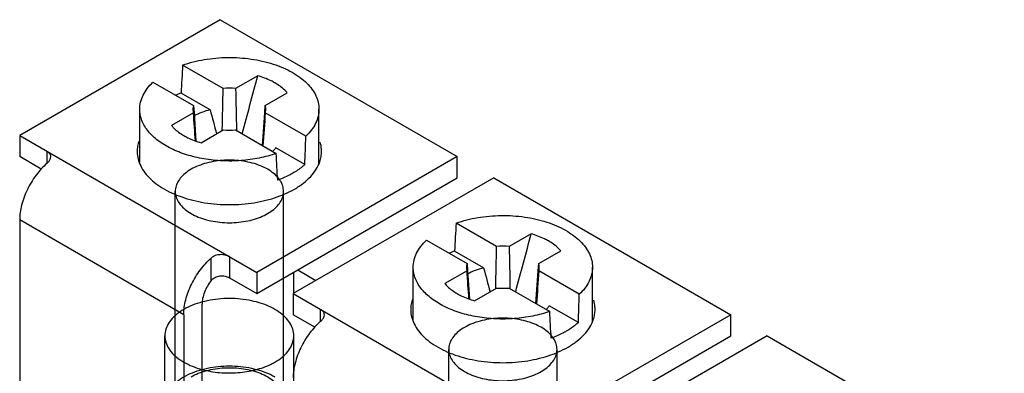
# Model space of a CAD drawing. Header units: millimetres. Extents: x 141 to 298, y 47 to 566.
# Tile 3 of 18: x 141 to 179, y 358 to 372. Entities that reach past the tile are written whole.
import ezdxf

# ---------------------------------------------------------------- set-up
doc = ezdxf.new("R2010")
doc.units = ezdxf.units.MM
doc.header["$LTSCALE"] = 39.86275
doc.layers.get('0').update_dxf_attribs({"linetype": 'CONTINUOUS'})

msp = doc.modelspace()

# ---------------------------------------------------------------- linework, layer by layer
at = {"color": 7}
for p, q in [((148.46, 371.655), (140.682, 367.164)), ((148.46, 371.655), (157.652, 366.348)), ((148.571, 368.988), (146.999, 369.896)), ((149.911, 369.482), (149.056, 368.988)), ((145.85, 369.233), (147.422, 368.325)), ((148.067, 368.163), (146.94, 368.813)), ((150.205, 368.325), (151.06, 368.819)), ((145.339, 366.134), (145.339, 368.185)), ((147.422, 368.325), (147.442, 368.046)), ((150.186, 368.047), (150.205, 368.325)), ((152.289, 366.088), (152.289, 368.185)), ((147.422, 368.045), (146.567, 367.552)), ((147.442, 368.047), (147.519, 366.952)), ((150.096, 366.781), (150.186, 368.047)), ((151.777, 367.137), (150.205, 368.045)), ((147.716, 366.888), (148.571, 367.382)), ((148.538, 367.363), (148.538, 367.382)), ((149.056, 367.382), (150.628, 366.474)), ((149.089, 367.382), (149.089, 367.363)), ((149.089, 367.382), (149.089, 367.363)), ((140.682, 367.164), (140.682, 366.348)), ((140.682, 367.164), (149.874, 361.857)), ((151.74, 366.042), (150.613, 366.693)), ((141.516, 365.866), (140.682, 366.348)), ((141.742, 366.092), (141.742, 366.552)), ((157.652, 366.348), (149.874, 361.857)), ((157.652, 365.532), (157.652, 366.348)), ((149.874, 361.041), (157.652, 365.532)), ((159.067, 365.532), (151.288, 361.041)), ((159.067, 365.532), (168.259, 360.224)), ((146.714, 356.958), (146.714, 365.001)), ((150.914, 356.958), (150.914, 365.001)), ((140.682, 363.898), (140.682, 356.55)), ((147.046, 360.224), (140.682, 363.898)), ((159.178, 362.865), (157.606, 363.773)), ((160.518, 363.358), (159.663, 362.865)), ((156.457, 363.109), (158.029, 362.202)), ((148.106, 361.544), (148.106, 362.418)), ((148.814, 362.47), (148.814, 361.653)), ((158.673, 362.039), (157.546, 362.69)), ((160.812, 362.202), (161.667, 362.695)), ((155.945, 360.01), (155.945, 362.062)), ((158.029, 362.202), (158.048, 361.923)), ((160.792, 361.923), (160.812, 362.202)), ((162.895, 359.965), (162.895, 362.062)), ((148.814, 361.653), (149.874, 361.041)), ((149.874, 361.857), (149.874, 361.041)), ((151.314, 361.055), (151.314, 361.872)), ((151.465, 361.959), (152.172, 361.551)), ((158.029, 361.921), (157.174, 361.428)), ((158.048, 361.923), (158.125, 360.828)), ((160.703, 360.658), (160.792, 361.923)), ((162.384, 361.014), (160.812, 361.921)), ((158.323, 360.765), (159.178, 361.258)), ((159.145, 361.239), (159.145, 361.259)), ((159.663, 361.258), (161.235, 360.35)), ((159.695, 361.259), (159.696, 361.239)), ((159.695, 361.259), (159.696, 361.239)), ((151.288, 361.041), (151.288, 360.224)), ((151.288, 361.041), (160.481, 355.734)), ((147.753, 353.284), (147.753, 360.633)), ((162.347, 359.918), (161.22, 360.569)), ((147.046, 360.224), (147.046, 352.876)), ((152.122, 359.743), (151.288, 360.224)), ((152.349, 359.968), (152.349, 360.428)), ((168.259, 360.224), (160.481, 355.734)), ((168.259, 359.408), (168.259, 360.224)), ((146.314, 356.795), (146.314, 359.408)), ((151.314, 356.795), (151.314, 359.408)), ((160.481, 354.917), (168.259, 359.408)), ((169.673, 359.408), (161.895, 354.917)), ((169.673, 359.408), (178.866, 354.101)), ((157.32, 350.835), (157.32, 358.877)), ((161.52, 350.835), (161.52, 358.877))]:
    msp.add_line(p, q, dxfattribs=at)
for centre, radius, start, end in [((148.814, 366.569), 2.432, 84.2767, 95.7236), ((148.373, 364.93), 4.139, 110.2534, 113.4488), ((322.819, 414.964), 180.911, 194.99286, 195.29696), ((148.814, 369.801), 2.432, 264.2767, 275.7236), ((159.42, 360.445), 2.432, 84.2767, 95.7236), ((158.979, 358.806), 4.139, 110.2534, 113.4488), ((333.426, 408.84), 180.911, 194.99286, 195.29696), ((159.42, 363.678), 2.432, 264.2767, 275.7236), ((149.321, 360.576), 2.526, 296.1186, 299.9391)]:
    msp.add_arc(centre, radius, start, end, dxfattribs=at)
for centre, major_axis, ratio, start_param, end_param in [((148.814, 355.527), (2.399, 55.576), 0.045243, 1.311233, 1.331351), ((148.814, 355.527), (2.399, 55.576), 0.045243, -1.378503, -1.358385), ((148.814, 355.527), (-2.528, 52.74), 0.045217, -1.383996, -1.363878), ((159.42, 349.403), (2.399, 55.576), 0.045243, 1.311233, 1.331351), ((159.42, 349.403), (2.399, 55.576), 0.045243, -1.378503, -1.358385), ((159.42, 349.403), (-2.528, 52.74), 0.045217, -1.383996, -1.363878)]:
    msp.add_ellipse(centre, major_axis=major_axis, ratio=ratio, start_param=start_param, end_param=end_param, dxfattribs=at)
for points, knots in [([(146.999, 369.896), (147.271, 369.992), (147.85, 370.137), (148.747, 370.214), (149.649, 370.156), (150.369, 369.995), (150.894, 369.8), (151.243, 369.628), (151.551, 369.431), (151.812, 369.211), (152.02, 368.973), (152.174, 368.72), (152.267, 368.456), (152.289, 368.274), (152.289, 368.185)], [0, 0, 0, 0, 0.139264, 0.285691, 0.432622, 0.573317, 0.63952, 0.702135, 0.760779, 0.815295, 0.865811, 0.912801, 0.957124, 1, 1, 1, 1]), ([(149.309, 367.236), (149.412, 367.61), (149.613, 368.358), (149.812, 369.108), (149.911, 369.482)], [0, 0, 0, 0, 0.500368, 1, 1, 1, 1]), ([(150.581, 369.206), (150.532, 369.234), (150.318, 369.348), (150.089, 369.432), (149.911, 369.482)], [0, 0, 0, 0, 0.237266, 1, 1, 1, 1]), ([(145.339, 368.185), (145.339, 368.277), (145.361, 368.466), (145.462, 368.739), (145.627, 369.001), (145.77, 369.158), (145.85, 369.233)], [0, 0, 0, 0, 0.231065, 0.470471, 0.725214, 1, 1, 1, 1]), ([(151.06, 368.819), (151.029, 368.855), (150.888, 369.005), (150.718, 369.127), (150.581, 369.206)], [0, 0, 0, 0, 0.233126, 1, 1, 1, 1]), ([(145.676, 367.323), (145.572, 367.449), (145.442, 367.657), (145.353, 367.96), (145.339, 368.111), (145.339, 368.185)], [0, 0, 0, 0, 0.520083, 0.762885, 1, 1, 1, 1]), ([(147.422, 368.325), (147.418, 368.311), (147.404, 368.256), (147.399, 368.198), (147.402, 368.155)], [0, 0, 0, 0, 0.253724, 1, 1, 1, 1]), ([(147.402, 368.155), (147.403, 368.146), (147.406, 368.109), (147.414, 368.072), (147.422, 368.045)], [0, 0, 0, 0, 0.247918, 1, 1, 1, 1]), ([(148.067, 368.163), (147.955, 368.136), (147.742, 368.071), (147.539, 367.978), (147.446, 367.925)], [0, 0, 0, 0, 0.518527, 1, 1, 1, 1]), ([(150.225, 368.155), (150.226, 368.169), (150.227, 368.226), (150.217, 368.284), (150.205, 368.325)], [0, 0, 0, 0, 0.248553, 1, 1, 1, 1]), ([(150.205, 368.045), (150.208, 368.054), (150.218, 368.09), (150.223, 368.127), (150.225, 368.155)], [0, 0, 0, 0, 0.252971, 1, 1, 1, 1]), ([(152.289, 368.185), (152.289, 368.093), (152.266, 367.904), (152.165, 367.631), (152, 367.369), (151.857, 367.213), (151.777, 367.137)], [0, 0, 0, 0, 0.231065, 0.470471, 0.725214, 1, 1, 1, 1]), ([(146.567, 367.552), (146.598, 367.515), (146.739, 367.365), (146.909, 367.243), (147.046, 367.165)], [0, 0, 0, 0, 0.233126, 1, 1, 1, 1]), ([(145.306, 366.952), (145.284, 366.887), (145.25, 366.755), (145.239, 366.619), (145.239, 366.552)], [0, 0, 0, 0, 0.504601, 1, 1, 1, 1]), ([(150.628, 366.474), (150.414, 366.399), (149.964, 366.277), (149.262, 366.181), (148.541, 366.171), (147.831, 366.246), (147.163, 366.403), (146.565, 366.637), (146.061, 366.937), (145.786, 367.189), (145.676, 367.323)], [0, 0, 0, 0, 0.12887, 0.263986, 0.40159, 0.537682, 0.668403, 0.790398, 0.901248, 1, 1, 1, 1]), ([(147.046, 367.165), (147.096, 367.136), (147.31, 367.022), (147.539, 366.938), (147.716, 366.888)], [0, 0, 0, 0, 0.237266, 1, 1, 1, 1]), ([(150.495, 366.556), (150.506, 366.567), (150.548, 366.61), (150.587, 366.656), (150.613, 366.693)], [0, 0, 0, 0, 0.257544, 1, 1, 1, 1]), ([(152.389, 366.552), (152.389, 366.582), (152.384, 366.702), (152.361, 366.822), (152.335, 366.908)], [0, 0, 0, 0, 0.248043, 1, 1, 1, 1]), ([(141.889, 366.344), (141.889, 366.364), (141.882, 366.405), (141.852, 366.462), (141.804, 366.512), (141.764, 366.539), (141.742, 366.552)], [0, 0, 0, 0, 0.225145, 0.458558, 0.714702, 1, 1, 1, 1]), ([(141.742, 366.092), (141.764, 366.111), (141.812, 366.158), (141.87, 366.241), (141.889, 366.311), (141.889, 366.344)], [0, 0, 0, 0, 0.290788, 0.674635, 1, 1, 1, 1]), ([(145.239, 366.552), (145.239, 366.522), (145.243, 366.402), (145.266, 366.283), (145.292, 366.196)], [0, 0, 0, 0, 0.248043, 1, 1, 1, 1]), ([(145.292, 366.196), (145.321, 366.101), (145.403, 365.912), (145.587, 365.649), (145.83, 365.404), (146.24, 365.096), (146.877, 364.788), (147.749, 364.556), (148.696, 364.464), (149.652, 364.52), (150.548, 364.719), (151.097, 364.952), (151.341, 365.093)], [0, 0, 0, 0, 0.043904, 0.090816, 0.141481, 0.196247, 0.317632, 0.452293, 0.594652, 0.737872, 0.874984, 1, 1, 1, 1]), ([(150.298, 364.143), (150.381, 364.191), (150.532, 364.293), (150.719, 364.476), (150.849, 364.677), (150.916, 364.891), (150.916, 365.11), (150.849, 365.324), (150.719, 365.525), (150.532, 365.708), (150.295, 365.869), (150.014, 366.003), (149.697, 366.107), (149.354, 366.179), (148.996, 366.215), (148.631, 366.215), (148.273, 366.179), (147.93, 366.107), (147.614, 366.003), (147.419, 365.91), (147.329, 365.858)], [0, 0, 0, 0, 0.053988, 0.102915, 0.147292, 0.188428, 0.228377, 0.269512, 0.313889, 0.362817, 0.416805, 0.475704, 0.538869, 0.60531, 0.673806, 0.743, 0.811495, 0.877937, 0.941102, 1, 1, 1, 1]), ([(152.321, 366.152), (152.343, 366.217), (152.377, 366.349), (152.389, 366.485), (152.389, 366.552)], [0, 0, 0, 0, 0.504601, 1, 1, 1, 1]), ([(141.742, 366.092), (141.585, 365.954), (141.296, 365.634), (140.963, 365.084), (140.742, 364.496), (140.682, 364.091), (140.682, 363.898)], [0, 0, 0, 0, 0.251053, 0.513547, 0.768858, 1, 1, 1, 1]), ([(147.329, 365.858), (147.246, 365.81), (147.095, 365.708), (146.908, 365.525), (146.778, 365.324), (146.711, 365.11), (146.711, 364.891), (146.778, 364.677), (146.908, 364.476), (147.095, 364.293), (147.333, 364.133), (147.614, 363.998), (147.93, 363.894), (148.273, 363.823), (148.631, 363.787), (148.996, 363.787), (149.354, 363.823), (149.697, 363.894), (150.014, 363.998), (150.209, 364.092), (150.298, 364.143)], [0, 0, 0, 0, 0.053988, 0.102915, 0.147292, 0.188428, 0.228377, 0.269512, 0.313889, 0.362817, 0.416805, 0.475704, 0.538869, 0.60531, 0.673806, 0.743, 0.811495, 0.877937, 0.941102, 1, 1, 1, 1]), ([(151.74, 366.042), (151.706, 366.011), (151.559, 365.886), (151.398, 365.778), (151.271, 365.705)], [0, 0, 0, 0, 0.239106, 1, 1, 1, 1]), ([(151.341, 365.093), (151.461, 365.162), (151.683, 365.309), (151.968, 365.565), (152.186, 365.845), (152.286, 366.05), (152.321, 366.152)], [0, 0, 0, 0, 0.28152, 0.540813, 0.779071, 1, 1, 1, 1]), ([(151.271, 365.705), (151.226, 365.679), (151.038, 365.576), (150.84, 365.491), (150.687, 365.434)], [0, 0, 0, 0, 0.241051, 1, 1, 1, 1]), ([(157.606, 363.773), (157.878, 363.869), (158.456, 364.013), (159.354, 364.09), (160.256, 364.033), (160.976, 363.872), (161.5, 363.676), (161.85, 363.504), (162.158, 363.307), (162.418, 363.088), (162.627, 362.85), (162.78, 362.596), (162.874, 362.332), (162.895, 362.15), (162.895, 362.062)], [0, 0, 0, 0, 0.139264, 0.285691, 0.432622, 0.573317, 0.63952, 0.702135, 0.760779, 0.815295, 0.865811, 0.912801, 0.957124, 1, 1, 1, 1]), ([(159.916, 361.112), (160.019, 361.486), (160.22, 362.235), (160.419, 362.984), (160.518, 363.358)], [0, 0, 0, 0, 0.500368, 1, 1, 1, 1]), ([(161.188, 363.082), (161.138, 363.111), (160.924, 363.224), (160.695, 363.308), (160.518, 363.358)], [0, 0, 0, 0, 0.237266, 1, 1, 1, 1]), ([(155.945, 362.062), (155.945, 362.154), (155.968, 362.342), (156.069, 362.616), (156.233, 362.877), (156.377, 363.034), (156.457, 363.109)], [0, 0, 0, 0, 0.231065, 0.470471, 0.725214, 1, 1, 1, 1]), ([(161.667, 362.695), (161.636, 362.732), (161.494, 362.882), (161.325, 363.003), (161.188, 363.082)], [0, 0, 0, 0, 0.233126, 1, 1, 1, 1]), ([(147.046, 360.224), (147.046, 360.417), (147.106, 360.822), (147.327, 361.41), (147.66, 361.96), (147.949, 362.28), (148.106, 362.418)], [0, 0, 0, 0, 0.231142, 0.486453, 0.748947, 1, 1, 1, 1]), ([(148.814, 362.47), (148.763, 362.499), (148.646, 362.541), (148.457, 362.559), (148.266, 362.523), (148.153, 362.459), (148.106, 362.418)], [0, 0, 0, 0, 0.233661, 0.491927, 0.752553, 1, 1, 1, 1]), ([(156.282, 361.199), (156.178, 361.325), (156.049, 361.533), (155.96, 361.836), (155.945, 361.987), (155.945, 362.062)], [0, 0, 0, 0, 0.520083, 0.762885, 1, 1, 1, 1]), ([(158.029, 362.202), (158.025, 362.188), (158.01, 362.132), (158.006, 362.074), (158.009, 362.031)], [0, 0, 0, 0, 0.253724, 1, 1, 1, 1]), ([(158.009, 362.031), (158.009, 362.022), (158.013, 361.985), (158.021, 361.948), (158.029, 361.921)], [0, 0, 0, 0, 0.247918, 1, 1, 1, 1]), ([(158.673, 362.039), (158.561, 362.012), (158.348, 361.947), (158.146, 361.854), (158.053, 361.801)], [0, 0, 0, 0, 0.518527, 1, 1, 1, 1]), ([(160.832, 362.031), (160.833, 362.045), (160.834, 362.103), (160.824, 362.16), (160.812, 362.202)], [0, 0, 0, 0, 0.248553, 1, 1, 1, 1]), ([(160.812, 361.921), (160.814, 361.931), (160.824, 361.966), (160.83, 362.004), (160.832, 362.031)], [0, 0, 0, 0, 0.252971, 1, 1, 1, 1]), ([(162.895, 362.062), (162.895, 361.969), (162.872, 361.781), (162.771, 361.507), (162.607, 361.246), (162.464, 361.089), (162.384, 361.014)], [0, 0, 0, 0, 0.231065, 0.470471, 0.725214, 1, 1, 1, 1]), ([(148.106, 361.544), (148.148, 361.595), (148.252, 361.683), (148.447, 361.739), (148.642, 361.726), (148.762, 361.683), (148.814, 361.653)], [0, 0, 0, 0, 0.254792, 0.513513, 0.768581, 1, 1, 1, 1]), ([(148.106, 361.544), (147.998, 361.409), (147.868, 361.184), (147.772, 360.866), (147.753, 360.708), (147.753, 360.633)], [0, 0, 0, 0, 0.521735, 0.771671, 1, 1, 1, 1]), ([(157.174, 361.428), (157.205, 361.391), (157.346, 361.241), (157.516, 361.12), (157.652, 361.041)], [0, 0, 0, 0, 0.233126, 1, 1, 1, 1]), ([(150.581, 360.428), (150.474, 360.49), (150.242, 360.601), (149.865, 360.725), (149.457, 360.81), (149.03, 360.853), (148.597, 360.853), (148.17, 360.81), (147.762, 360.725), (147.385, 360.601), (147.05, 360.441), (146.768, 360.25), (146.545, 360.032), (146.391, 359.793), (146.31, 359.538), (146.31, 359.277), (146.391, 359.023), (146.545, 358.783), (146.768, 358.565), (146.948, 358.444), (147.046, 358.387)], [0, 0, 0, 0, 0.058898, 0.122064, 0.188505, 0.257001, 0.326195, 0.39469, 0.461131, 0.524297, 0.583195, 0.637183, 0.68611, 0.730487, 0.771623, 0.811571, 0.852707, 0.897084, 0.946012, 1, 1, 1, 1]), ([(161.235, 360.35), (161.021, 360.275), (160.571, 360.153), (159.869, 360.057), (159.148, 360.047), (158.438, 360.122), (157.77, 360.279), (157.172, 360.513), (156.668, 360.813), (156.393, 361.065), (156.282, 361.199)], [0, 0, 0, 0, 0.12887, 0.263986, 0.40159, 0.537682, 0.668403, 0.790398, 0.901248, 1, 1, 1, 1]), ([(157.652, 361.041), (157.702, 361.012), (157.916, 360.899), (158.145, 360.815), (158.323, 360.765)], [0, 0, 0, 0, 0.237266, 1, 1, 1, 1]), ([(155.913, 360.828), (155.891, 360.764), (155.857, 360.632), (155.845, 360.496), (155.845, 360.428)], [0, 0, 0, 0, 0.504601, 1, 1, 1, 1]), ([(161.102, 360.432), (161.113, 360.443), (161.155, 360.486), (161.194, 360.533), (161.22, 360.569)], [0, 0, 0, 0, 0.257544, 1, 1, 1, 1]), ([(162.995, 360.428), (162.995, 360.458), (162.991, 360.579), (162.968, 360.698), (162.942, 360.785)], [0, 0, 0, 0, 0.248043, 1, 1, 1, 1]), ([(150.433, 358.308), (150.483, 358.333), (150.633, 358.412), (150.859, 358.565), (151.082, 358.783), (151.236, 359.023), (151.317, 359.277), (151.317, 359.538), (151.236, 359.793), (151.082, 360.032), (150.859, 360.25), (150.679, 360.372), (150.581, 360.428)], [0, 0, 0, 0, 0.060256, 0.18198, 0.292293, 0.392346, 0.485092, 0.575162, 0.667908, 0.767962, 0.878276, 1, 1, 1, 1]), ([(152.496, 360.22), (152.496, 360.24), (152.489, 360.281), (152.459, 360.338), (152.411, 360.388), (152.371, 360.416), (152.349, 360.428)], [0, 0, 0, 0, 0.225145, 0.458558, 0.714702, 1, 1, 1, 1]), ([(152.349, 359.968), (152.371, 359.987), (152.419, 360.035), (152.477, 360.117), (152.496, 360.188), (152.496, 360.22)], [0, 0, 0, 0, 0.290788, 0.674635, 1, 1, 1, 1]), ([(155.845, 360.428), (155.845, 360.399), (155.85, 360.278), (155.873, 360.159), (155.899, 360.072)], [0, 0, 0, 0, 0.248043, 1, 1, 1, 1]), ([(160.905, 358.02), (160.988, 358.067), (161.139, 358.17), (161.325, 358.353), (161.455, 358.554), (161.523, 358.768), (161.523, 358.987), (161.455, 359.201), (161.325, 359.402), (161.139, 359.585), (160.901, 359.745), (160.62, 359.88), (160.304, 359.984), (159.961, 360.055), (159.602, 360.091), (159.238, 360.091), (158.879, 360.055), (158.537, 359.984), (158.22, 359.88), (158.025, 359.786), (157.935, 359.734)], [0, 0, 0, 0, 0.053988, 0.102915, 0.147292, 0.188428, 0.228377, 0.269512, 0.313889, 0.362817, 0.416805, 0.475704, 0.538869, 0.60531, 0.673806, 0.743, 0.811495, 0.877937, 0.941102, 1, 1, 1, 1]), ([(162.927, 360.029), (162.95, 360.093), (162.984, 360.225), (162.995, 360.361), (162.995, 360.428)], [0, 0, 0, 0, 0.504601, 1, 1, 1, 1]), ([(152.349, 359.968), (152.192, 359.831), (151.903, 359.511), (151.569, 358.96), (151.349, 358.373), (151.288, 357.967), (151.288, 357.775)], [0, 0, 0, 0, 0.251053, 0.513547, 0.768858, 1, 1, 1, 1]), ([(155.899, 360.072), (155.928, 359.978), (156.01, 359.788), (156.193, 359.525), (156.436, 359.28), (156.847, 358.972), (157.483, 358.664), (158.356, 358.432), (159.303, 358.341), (160.259, 358.396), (161.155, 358.595), (161.704, 358.828), (161.948, 358.969)], [0, 0, 0, 0, 0.043904, 0.090816, 0.141481, 0.196247, 0.317632, 0.452293, 0.594652, 0.737872, 0.874984, 1, 1, 1, 1]), ([(157.935, 359.734), (157.853, 359.687), (157.702, 359.585), (157.515, 359.402), (157.385, 359.201), (157.318, 358.987), (157.318, 358.768), (157.385, 358.554), (157.515, 358.353), (157.702, 358.17), (157.939, 358.009), (158.22, 357.875), (158.537, 357.771), (158.879, 357.699), (159.238, 357.663), (159.602, 357.663), (159.961, 357.699), (160.304, 357.771), (160.62, 357.875), (160.815, 357.968), (160.905, 358.02)], [0, 0, 0, 0, 0.053988, 0.102915, 0.147292, 0.188428, 0.228377, 0.269512, 0.313889, 0.362817, 0.416805, 0.475704, 0.538869, 0.60531, 0.673806, 0.743, 0.811495, 0.877937, 0.941102, 1, 1, 1, 1]), ([(162.347, 359.918), (162.312, 359.887), (162.165, 359.763), (162.004, 359.655), (161.877, 359.581)], [0, 0, 0, 0, 0.239106, 1, 1, 1, 1]), ([(161.948, 358.969), (162.068, 359.038), (162.29, 359.185), (162.575, 359.442), (162.793, 359.721), (162.892, 359.926), (162.927, 360.029)], [0, 0, 0, 0, 0.28152, 0.540813, 0.779071, 1, 1, 1, 1]), ([(161.877, 359.581), (161.833, 359.556), (161.644, 359.453), (161.447, 359.367), (161.294, 359.31)], [0, 0, 0, 0, 0.241051, 1, 1, 1, 1]), ([(147.046, 355.774), (146.948, 355.831), (146.768, 355.953), (146.545, 356.17), (146.391, 356.41), (146.31, 356.665), (146.31, 356.925), (146.391, 357.18), (146.545, 357.419), (146.768, 357.637), (147.05, 357.828), (147.385, 357.988), (147.762, 358.112), (148.17, 358.197), (148.597, 358.24), (149.03, 358.24), (149.457, 358.197), (149.865, 358.112), (150.242, 357.988), (150.474, 357.877), (150.581, 357.816)], [0, 0, 0, 0, 0.053988, 0.102916, 0.147293, 0.188429, 0.228377, 0.269513, 0.31389, 0.362817, 0.416805, 0.475703, 0.538869, 0.60531, 0.673805, 0.742999, 0.811495, 0.877936, 0.941102, 1, 1, 1, 1]), ([(147.046, 358.387), (147.153, 358.325), (147.384, 358.215), (147.626, 358.135), (147.752, 358.101)], [0, 0, 0, 0, 0.485485, 1, 1, 1, 1]), ([(147.329, 357.816), (147.419, 357.867), (147.614, 357.961), (147.93, 358.065), (148.273, 358.136), (148.631, 358.172), (148.996, 358.172), (149.354, 358.136), (149.697, 358.065), (150.014, 357.961), (150.295, 357.826), (150.532, 357.666), (150.719, 357.483), (150.849, 357.282), (150.916, 357.068), (150.916, 356.849), (150.849, 356.635), (150.719, 356.434), (150.532, 356.251), (150.381, 356.149), (150.298, 356.101)], [0, 0, 0, 0, 0.058898, 0.122063, 0.188505, 0.257, 0.326194, 0.39469, 0.461131, 0.524296, 0.583195, 0.637183, 0.686111, 0.730488, 0.771623, 0.811572, 0.852708, 0.897085, 0.946012, 1, 1, 1, 1]), ([(147.752, 358.101), (147.975, 358.041), (148.439, 357.961), (149.141, 357.958), (149.818, 358.065), (150.241, 358.214), (150.433, 358.308)], [0, 0, 0, 0, 0.252498, 0.512441, 0.765883, 1, 1, 1, 1])]:
    msp.add_open_spline(points, degree=3, knots=knots, dxfattribs=at)
for points in [[(148.538, 367.382), (148.549, 367.918), (148.56, 368.453), (148.571, 368.988)], [(149.056, 368.988), (149.067, 368.453), (149.078, 367.918), (149.089, 367.382)], [(147.497, 366.959), (147.472, 367.321), (147.447, 367.683), (147.422, 368.045)], [(150.205, 368.045), (150.176, 367.62), (150.147, 367.194), (150.117, 366.769)], [(159.145, 361.259), (159.156, 361.794), (159.166, 362.33), (159.178, 362.865)], [(159.663, 362.865), (159.674, 362.33), (159.685, 361.794), (159.695, 361.259)], [(158.103, 360.835), (158.078, 361.197), (158.053, 361.559), (158.029, 361.921)], [(160.812, 361.921), (160.783, 361.496), (160.753, 361.071), (160.724, 360.645)]]:
    msp.add_open_spline(points, degree=3, dxfattribs=at)

doc.saveas('drawing.dxf')
